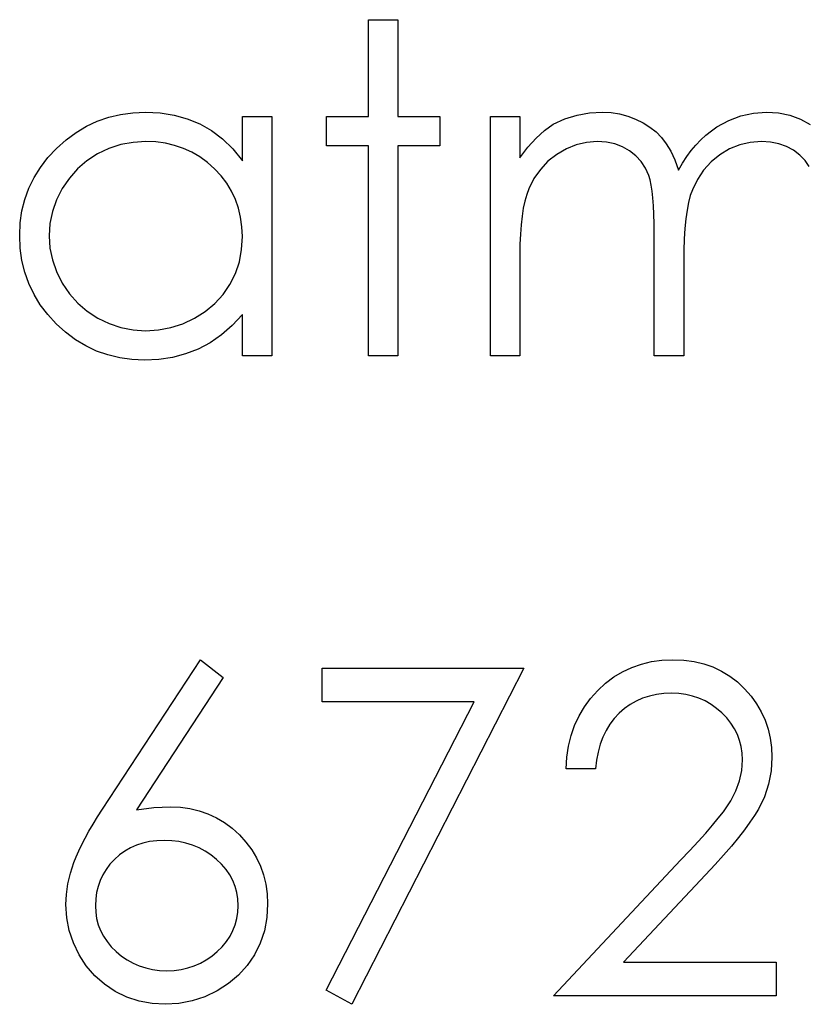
# Model space of a CAD drawing. Header units: inches. Extents: x 7.3 to 43.3, y -43.5 to -20.4.
# Tile 86 of 136: x 36.909 to 37.239, y -40.508 to -40.094. Entities that reach past the tile are written whole.
import ezdxf

# ---------------------------------------------------------------- set-up
doc = ezdxf.new("R2010")
doc.units = ezdxf.units.IN
doc.header["$LTSCALE"] = 0.5
doc.header["$MEASUREMENT"] = 0

msp = doc.modelspace()

# ---------------------------------------------------------------- linework, layer by layer
at = {"color": 7, "linetype": 'Continuous'}
for p, q in [((37.05535, -40.09398), (37.06771, -40.09398)), ((37.05535, -40.13462), (37.05535, -40.09398)), ((37.06771, -40.09398), (37.06771, -40.09398)), ((37.06771, -40.09398), (37.06771, -40.13462)), ((36.94612, -40.13497), (36.95109, -40.13379)), ((36.95109, -40.13379), (36.95625, -40.1331)), ((36.95625, -40.1331), (36.96161, -40.13285)), ((36.96161, -40.13285), (36.96161, -40.13285)), ((36.96161, -40.13285), (36.96776, -40.13315)), ((36.96776, -40.13315), (36.97361, -40.13406)), ((36.97361, -40.13406), (36.97916, -40.13561)), ((37.00235, -40.15325), (37.00235, -40.13462)), ((37.00235, -40.13462), (37.00235, -40.13462)), ((37.00235, -40.13462), (37.01471, -40.13462)), ((37.01471, -40.13462), (37.01471, -40.23531)), ((37.03768, -40.14698), (37.03768, -40.13462)), ((37.03768, -40.13462), (37.03768, -40.13462)), ((37.03768, -40.13462), (37.05535, -40.13462)), ((37.05535, -40.13462), (37.05535, -40.13462)), ((37.06771, -40.13462), (37.06771, -40.13462)), ((37.06771, -40.13462), (37.08538, -40.13462)), ((37.08538, -40.13462), (37.08538, -40.13462)), ((37.08538, -40.13462), (37.08538, -40.14698)), ((37.10658, -40.13462), (37.11894, -40.13462)), ((37.10658, -40.23531), (37.10658, -40.13462)), ((37.11894, -40.13462), (37.11894, -40.13462)), ((37.11894, -40.13462), (37.11894, -40.15212)), ((37.13791, -40.13572), (37.14304, -40.13412)), ((37.14304, -40.13412), (37.14829, -40.13318)), ((37.14829, -40.13318), (37.15367, -40.13285)), ((37.15367, -40.13285), (37.15367, -40.13285)), ((37.15367, -40.13285), (37.15731, -40.13304)), ((37.15731, -40.13304), (37.16085, -40.13357)), ((37.16085, -40.13357), (37.1643, -40.13448)), ((37.1643, -40.13448), (37.16764, -40.13575)), ((37.20675, -40.13635), (37.21188, -40.13439)), ((37.21188, -40.13439), (37.21716, -40.13324)), ((37.21716, -40.13324), (37.22265, -40.13285)), ((37.22265, -40.13285), (37.22265, -40.13285)), ((37.22265, -40.13285), (37.2277, -40.13318)), ((37.2277, -40.13318), (37.23245, -40.13415)), ((37.23245, -40.13415), (37.23689, -40.1358)), ((36.9324, -40.14141), (36.93676, -40.13878)), ((36.93676, -40.13878), (36.94135, -40.13666)), ((36.94135, -40.13666), (36.94612, -40.13497)), ((36.97916, -40.13561), (36.98441, -40.13773)), ((36.98441, -40.13773), (36.98935, -40.14052)), ((37.12935, -40.14052), (37.13291, -40.13796)), ((37.13291, -40.13796), (37.13791, -40.13572)), ((37.13291, -40.13796), (37.13291, -40.13796)), ((37.16764, -40.13575), (37.17081, -40.13732)), ((37.17081, -40.13732), (37.17365, -40.13911)), ((37.19946, -40.14069), (37.20184, -40.13906)), ((37.20184, -40.13906), (37.20675, -40.13635)), ((37.23689, -40.1358), (37.24103, -40.13809)), ((36.92821, -40.1445), (36.9324, -40.14141)), ((36.98935, -40.14052), (36.99401, -40.14406)), ((37.12585, -40.14372), (37.12935, -40.14052)), ((37.17365, -40.13911), (37.17622, -40.14116)), ((37.17622, -40.14116), (37.17846, -40.14345)), ((37.19505, -40.1445), (37.1972, -40.14251)), ((37.1972, -40.14251), (37.19946, -40.14069)), ((36.92423, -40.14806), (36.92821, -40.1445)), ((36.95117, -40.14651), (36.9462, -40.14814)), ((36.95636, -40.14555), (36.95117, -40.14651)), ((36.96177, -40.14522), (36.95636, -40.14555)), ((36.96597, -40.14538), (36.96177, -40.14522)), ((36.97, -40.14593), (36.96597, -40.14538)), ((36.97386, -40.14682), (36.97, -40.14593)), ((36.97756, -40.14809), (36.97386, -40.14682)), ((36.99401, -40.14406), (36.99832, -40.14828)), ((37.05535, -40.14698), (37.03768, -40.14698)), ((37.03768, -40.14698), (37.03768, -40.14698)), ((37.05535, -40.23531), (37.05535, -40.14698)), ((37.05535, -40.14698), (37.05535, -40.14698)), ((37.08538, -40.14698), (37.06771, -40.14698)), ((37.06771, -40.14698), (37.06771, -40.14698)), ((37.06771, -40.14698), (37.06771, -40.23531)), ((37.08538, -40.14698), (37.08538, -40.14698)), ((37.12237, -40.14759), (37.12585, -40.14372)), ((37.14271, -40.14657), (37.13851, -40.14825)), ((37.14704, -40.14555), (37.14271, -40.14657)), ((37.15152, -40.14522), (37.14704, -40.14555)), ((37.15533, -40.14546), (37.15152, -40.14522)), ((37.15152, -40.14522), (37.15152, -40.14522)), ((37.15886, -40.14618), (37.15533, -40.14546)), ((37.16214, -40.14742), (37.15886, -40.14618)), ((37.17846, -40.14345), (37.18047, -40.1461)), ((37.18047, -40.1461), (37.18238, -40.14927)), ((37.19102, -40.14902), (37.19298, -40.14668)), ((37.19298, -40.14668), (37.19505, -40.1445)), ((37.21139, -40.1466), (37.20711, -40.14831)), ((37.21583, -40.14555), (37.21139, -40.1466)), ((37.2205, -40.14522), (37.21583, -40.14555)), ((37.22431, -40.14544), (37.2205, -40.14522)), ((37.2205, -40.14522), (37.2205, -40.14522)), ((37.22781, -40.14613), (37.22431, -40.14544)), ((37.23107, -40.14729), (37.22781, -40.14613)), ((37.23402, -40.14889), (37.23107, -40.14729)), ((36.92059, -40.15195), (36.92423, -40.14806)), ((36.94143, -40.1504), (36.93701, -40.15325)), ((36.9462, -40.14814), (36.94143, -40.1504)), ((36.98107, -40.14969), (36.97756, -40.14809)), ((36.98443, -40.15165), (36.98107, -40.14969)), ((36.99832, -40.14828), (37.00235, -40.15325)), ((37.11894, -40.15212), (37.12237, -40.14759)), ((37.13448, -40.1506), (37.13079, -40.15352)), ((37.13851, -40.14825), (37.13448, -40.1506)), ((37.16512, -40.14913), (37.16214, -40.14742)), ((37.16777, -40.15123), (37.16512, -40.14913)), ((37.17001, -40.15366), (37.16777, -40.15123)), ((37.18238, -40.14927), (37.18412, -40.15294)), ((37.18914, -40.15156), (37.19102, -40.14902)), ((37.20305, -40.15074), (37.19935, -40.15372)), ((37.20711, -40.14831), (37.20305, -40.15074)), ((37.23664, -40.15087), (37.23402, -40.14889)), ((37.23885, -40.15314), (37.23664, -40.15087)), ((36.91744, -40.15606), (36.92059, -40.15195)), ((36.93701, -40.15325), (36.93306, -40.15664)), ((36.98761, -40.15399), (36.98443, -40.15165)), ((36.99062, -40.15667), (36.98761, -40.15399)), ((37.00235, -40.15325), (37.00235, -40.15325)), ((37.11894, -40.15212), (37.11894, -40.15212)), ((37.13079, -40.15352), (37.12758, -40.15692)), ((37.1718, -40.15642), (37.17001, -40.15366)), ((37.18412, -40.15294), (37.18572, -40.15717)), ((37.18572, -40.15717), (37.18737, -40.15427)), ((37.18737, -40.15427), (37.18914, -40.15156)), ((37.19935, -40.15372), (37.19621, -40.15717)), ((37.24065, -40.15573), (37.23885, -40.15314)), ((36.91479, -40.16034), (36.91744, -40.15606)), ((36.93306, -40.15664), (36.92959, -40.16053)), ((36.99338, -40.15962), (36.99062, -40.15667)), ((36.99575, -40.16274), (36.99338, -40.15962)), ((37.12758, -40.15692), (37.12491, -40.16076)), ((37.17316, -40.15951), (37.1718, -40.15642)), ((37.17371, -40.16131), (37.17316, -40.15951)), ((37.18572, -40.15717), (37.18572, -40.15717)), ((37.19621, -40.15717), (37.19358, -40.16109)), ((36.91261, -40.16481), (36.91479, -40.16034)), ((36.92959, -40.16053), (36.92658, -40.16498)), ((36.99777, -40.16606), (36.99575, -40.16274)), ((37.12491, -40.16076), (37.12275, -40.16509)), ((37.17418, -40.16349), (37.17371, -40.16131)), ((37.17456, -40.166), (37.17418, -40.16349)), ((37.19358, -40.16109), (37.19149, -40.16545)), ((36.9109, -40.16951), (36.91261, -40.16481)), ((36.92658, -40.16498), (36.92418, -40.16973)), ((36.99942, -40.16953), (36.99777, -40.16606)), ((37.12187, -40.16752), (37.1211, -40.17022)), ((37.12275, -40.16509), (37.12187, -40.16752)), ((37.1749, -40.1689), (37.17456, -40.166)), ((37.19063, -40.16793), (37.18988, -40.1708)), ((37.19149, -40.16545), (37.19063, -40.16793)), ((36.90968, -40.17436), (36.9109, -40.16951)), ((36.92418, -40.16973), (36.92246, -40.17464)), ((37.00069, -40.17318), (36.99942, -40.16953)), ((37.1211, -40.17022), (37.12043, -40.17326)), ((37.17514, -40.17216), (37.1749, -40.1689)), ((37.17534, -40.17577), (37.17514, -40.17216)), ((37.18988, -40.1708), (37.18928, -40.17406)), ((36.90897, -40.17944), (36.90968, -40.17436)), ((36.92246, -40.17464), (36.92142, -40.17966)), ((37.0016, -40.17701), (37.00069, -40.17318)), ((37.12043, -40.17326), (37.11991, -40.1766)), ((37.17545, -40.17977), (37.17534, -40.17577)), ((37.18928, -40.17406), (37.18875, -40.1777)), ((36.90872, -40.18469), (36.90897, -40.17944)), ((36.92142, -40.17966), (36.92108, -40.18483)), ((37.00216, -40.18102), (37.0016, -40.17701)), ((37.11947, -40.18022), (37.11919, -40.18416)), ((37.11991, -40.1766), (37.11947, -40.18022)), ((37.17548, -40.18411), (37.17545, -40.17977)), ((37.18875, -40.1777), (37.18837, -40.18173)), ((37.00235, -40.18518), (37.00216, -40.18102)), ((37.11919, -40.18416), (37.119, -40.18839)), ((37.17548, -40.23531), (37.17548, -40.18411)), ((37.17548, -40.18411), (37.17548, -40.18411)), ((37.18837, -40.18173), (37.18806, -40.18615)), ((36.90897, -40.19004), (36.90872, -40.18469)), ((36.90872, -40.18469), (36.90872, -40.18469)), ((36.92108, -40.18483), (36.92108, -40.18483)), ((36.92108, -40.18483), (36.92144, -40.18996)), ((37.00202, -40.19065), (37.00235, -40.18518)), ((37.00235, -40.18518), (37.00235, -40.18518)), ((37.119, -40.18839), (37.11894, -40.19294)), ((37.18806, -40.18615), (37.1879, -40.19095)), ((36.90968, -40.1952), (36.90897, -40.19004)), ((36.92144, -40.18996), (36.92246, -40.19498)), ((37.00105, -40.19581), (37.00202, -40.19065)), ((37.1879, -40.19095), (37.18784, -40.19614)), ((36.91087, -40.20015), (36.90968, -40.1952)), ((36.92246, -40.19498), (36.9242, -40.1999)), ((36.99939, -40.20073), (37.00105, -40.19581)), ((37.11894, -40.19294), (37.11894, -40.19294)), ((37.11894, -40.19294), (37.11894, -40.23531)), ((37.18784, -40.19614), (37.18784, -40.19614)), ((37.18784, -40.19614), (37.18784, -40.23531)), ((36.91256, -40.20489), (36.91087, -40.20015)), ((36.9242, -40.1999), (36.92663, -40.2047)), ((36.9971, -40.20533), (36.99939, -40.20073)), ((36.91474, -40.20945), (36.91256, -40.20489)), ((36.92663, -40.2047), (36.92967, -40.20917)), ((36.91736, -40.21378), (36.91474, -40.20945)), ((36.92967, -40.20917), (36.93315, -40.21312)), ((36.99421, -40.20956), (36.9971, -40.20533)), ((36.93315, -40.21312), (36.93712, -40.21654)), ((36.98675, -40.21665), (36.99078, -40.21334)), ((36.99078, -40.21334), (36.99421, -40.20956)), ((36.92048, -40.21789), (36.91736, -40.21378)), ((36.93712, -40.21654), (36.94157, -40.21944)), ((36.9822, -40.2195), (36.98675, -40.21665)), ((36.92409, -40.22181), (36.92048, -40.21789)), ((36.92804, -40.2254), (36.92409, -40.22181)), ((36.94157, -40.21944), (36.94634, -40.22176)), ((36.94634, -40.22176), (36.95128, -40.22339)), ((36.97223, -40.22342), (36.97728, -40.22179)), ((36.97728, -40.22179), (36.9822, -40.2195)), ((37.00235, -40.21789), (36.99807, -40.22253)), ((37.00235, -40.23531), (37.00235, -40.21789)), ((37.00235, -40.21789), (37.00235, -40.21789)), ((36.93218, -40.22849), (36.92804, -40.2254)), ((36.95128, -40.22339), (36.95639, -40.22438)), ((36.95639, -40.22438), (36.96166, -40.22471)), ((36.96166, -40.22471), (36.96702, -40.22438)), ((36.96166, -40.22471), (36.96166, -40.22471)), ((36.96702, -40.22438), (36.97223, -40.22342)), ((36.99807, -40.22253), (36.99357, -40.22651)), ((36.93654, -40.23112), (36.93218, -40.22849)), ((36.98877, -40.22982), (36.98374, -40.23247)), ((36.99357, -40.22651), (36.98877, -40.22982)), ((36.94107, -40.23327), (36.93654, -40.23112)), ((36.94582, -40.23493), (36.94107, -40.23327)), ((36.98374, -40.23247), (36.97847, -40.23448)), ((36.95076, -40.23611), (36.94582, -40.23493)), ((36.95589, -40.23683), (36.95076, -40.23611)), ((36.96122, -40.23708), (36.95589, -40.23683)), ((36.96721, -40.2368), (36.96122, -40.23708)), ((36.96122, -40.23708), (36.96122, -40.23708)), ((36.97298, -40.23592), (36.96721, -40.2368)), ((36.97847, -40.23448), (36.97298, -40.23592)), ((37.01471, -40.23531), (37.00235, -40.23531)), ((37.00235, -40.23531), (37.00235, -40.23531)), ((37.01471, -40.23531), (37.01471, -40.23531)), ((37.06771, -40.23531), (37.05535, -40.23531)), ((37.05535, -40.23531), (37.05535, -40.23531)), ((37.06771, -40.23531), (37.06771, -40.23531)), ((37.11894, -40.23531), (37.10658, -40.23531)), ((37.10658, -40.23531), (37.10658, -40.23531)), ((37.11894, -40.23531), (37.11894, -40.23531)), ((37.18784, -40.23531), (37.17548, -40.23531)), ((37.17548, -40.23531), (37.17548, -40.23531)), ((37.18784, -40.23531), (37.18784, -40.23531)), ((36.94355, -40.42589), (36.98468, -40.36301)), ((36.98468, -40.36301), (36.99421, -40.37049)), ((37.03591, -40.36655), (37.12071, -40.36655)), ((37.03591, -40.38068), (37.03591, -40.36655)), ((37.12071, -40.36655), (37.04828, -40.50787)), ((37.12071, -40.36655), (37.12071, -40.36655)), ((37.16217, -40.36806), (37.16601, -40.36624)), ((37.16601, -40.36624), (37.17007, -40.36483)), ((37.17007, -40.36483), (37.17429, -40.36381)), ((37.17429, -40.36381), (37.17871, -40.36321)), ((37.17871, -40.36321), (37.18332, -40.36301)), ((37.18332, -40.36301), (37.18332, -40.36301)), ((37.18332, -40.36301), (37.18784, -40.36321)), ((37.18784, -40.36321), (37.19218, -40.36379)), ((37.19218, -40.36379), (37.19626, -40.36472)), ((37.19626, -40.36472), (37.20015, -40.36605)), ((37.20015, -40.36605), (37.2038, -40.36779)), ((36.99421, -40.37049), (36.9578, -40.42617)), ((36.99421, -40.37049), (36.99421, -40.37049)), ((37.15499, -40.37289), (37.1585, -40.37027)), ((37.1585, -40.37027), (37.16217, -40.36806)), ((37.2038, -40.36779), (37.20722, -40.36989)), ((37.20722, -40.36989), (37.21045, -40.37234)), ((37.15171, -40.37593), (37.15499, -40.37289)), ((37.21045, -40.37234), (37.21343, -40.37521)), ((37.1487, -40.37927), (37.15171, -40.37593)), ((37.17341, -40.37833), (37.17059, -40.37924)), ((37.17636, -40.37767), (37.17341, -40.37833)), ((37.17945, -40.37728), (37.17636, -40.37767)), ((37.18268, -40.37715), (37.17945, -40.37728)), ((37.18577, -40.37728), (37.18268, -40.37715)), ((37.18268, -40.37715), (37.18268, -40.37715)), ((37.18873, -40.37767), (37.18577, -40.37728)), ((37.19154, -40.3783), (37.18873, -40.37767)), ((37.19427, -40.37922), (37.19154, -40.3783)), ((37.21343, -40.37521), (37.21614, -40.37833)), ((37.21614, -40.37833), (37.21845, -40.38159)), ((37.09979, -40.38068), (37.03591, -40.38068)), ((37.03591, -40.38068), (37.03591, -40.38068)), ((37.0376, -40.50199), (37.09979, -40.38068)), ((37.09979, -40.38068), (37.09979, -40.38068)), ((37.14384, -40.38664), (37.14608, -40.38283)), ((37.14608, -40.38283), (37.1487, -40.37927)), ((37.16537, -40.38184), (37.16297, -40.38355)), ((37.16791, -40.3804), (37.16537, -40.38184)), ((37.17059, -40.37924), (37.16791, -40.3804)), ((37.19687, -40.38037), (37.19427, -40.37922)), ((37.19932, -40.38178), (37.19687, -40.38037)), ((37.20167, -40.38347), (37.19932, -40.38178)), ((37.21845, -40.38159), (37.22044, -40.38498)), ((37.14199, -40.39064), (37.14384, -40.38664)), ((37.16071, -40.38551), (37.15864, -40.38769)), ((37.16297, -40.38355), (37.16071, -40.38551)), ((37.20391, -40.3854), (37.20167, -40.38347)), ((37.20595, -40.38752), (37.20391, -40.3854)), ((37.22044, -40.38498), (37.22207, -40.38849)), ((37.1405, -40.39489), (37.14199, -40.39064)), ((37.15682, -40.39009), (37.15521, -40.39271)), ((37.15864, -40.38769), (37.15682, -40.39009)), ((37.20769, -40.38973), (37.20595, -40.38752)), ((37.20918, -40.39202), (37.20769, -40.38973)), ((37.22207, -40.38849), (37.22331, -40.39216)), ((37.13943, -40.39934), (37.1405, -40.39489)), ((37.15383, -40.39553), (37.1527, -40.39857)), ((37.15521, -40.39271), (37.15383, -40.39553)), ((37.21042, -40.39445), (37.20918, -40.39202)), ((37.21136, -40.39696), (37.21042, -40.39445)), ((37.22331, -40.39216), (37.22422, -40.39597)), ((37.13871, -40.40403), (37.13943, -40.39934)), ((37.1527, -40.39857), (37.15182, -40.40182)), ((37.21202, -40.39956), (37.21136, -40.39696)), ((37.21244, -40.40226), (37.21202, -40.39956)), ((37.22422, -40.39597), (37.22475, -40.39989)), ((37.15182, -40.40182), (37.15116, -40.40527)), ((37.21257, -40.40508), (37.21244, -40.40226)), ((37.22494, -40.40398), (37.22458, -40.40972)), ((37.22475, -40.39989), (37.22494, -40.40398)), ((37.22494, -40.40398), (37.22494, -40.40398)), ((37.13838, -40.40894), (37.13871, -40.40403)), ((37.15116, -40.40527), (37.15074, -40.40894)), ((37.21227, -40.40955), (37.21257, -40.40508)), ((37.21257, -40.40508), (37.21257, -40.40508)), ((37.15074, -40.40894), (37.13838, -40.40894)), ((37.13838, -40.40894), (37.13838, -40.40894)), ((37.21136, -40.41389), (37.21227, -40.40955)), ((37.22458, -40.40972), (37.22351, -40.41527)), ((37.20981, -40.41814), (37.21136, -40.41389)), ((37.22351, -40.41527), (37.22174, -40.42062)), ((37.20766, -40.42228), (37.20981, -40.41814)), ((37.20451, -40.42691), (37.20625, -40.42446)), ((37.20625, -40.42446), (37.20766, -40.42228)), ((37.22174, -40.42062), (37.21923, -40.42581)), ((36.94148, -40.42909), (36.94355, -40.42589)), ((36.94355, -40.42589), (36.94355, -40.42589)), ((36.9578, -40.42617), (36.96508, -40.42517)), ((36.9578, -40.42617), (36.9578, -40.42617)), ((36.96508, -40.42517), (36.97207, -40.42484)), ((36.97207, -40.42484), (36.97207, -40.42484)), ((36.97207, -40.42484), (36.97626, -40.42504)), ((36.97626, -40.42504), (36.98029, -40.42559)), ((36.98029, -40.42559), (36.98416, -40.4265)), ((36.98416, -40.4265), (36.98786, -40.4278)), ((36.98786, -40.4278), (36.99139, -40.42945)), ((37.20239, -40.42962), (37.20451, -40.42691)), ((37.21763, -40.42846), (37.21569, -40.43136)), ((37.21923, -40.42581), (37.21763, -40.42846)), ((36.93781, -40.43514), (36.93955, -40.43219)), ((36.93955, -40.43219), (36.94148, -40.42909)), ((36.99139, -40.42945), (36.99479, -40.43147)), ((36.99479, -40.43147), (36.99799, -40.43387)), ((37.19712, -40.43588), (37.19993, -40.43263)), ((37.19993, -40.43263), (37.20239, -40.42962)), ((37.21569, -40.43136), (37.21343, -40.43448)), ((36.93621, -40.43801), (36.93781, -40.43514)), ((36.99799, -40.43387), (37.00105, -40.43663)), ((37.00105, -40.43663), (37.00384, -40.43967)), ((37.19394, -40.43942), (37.19712, -40.43588)), ((37.21343, -40.43448), (37.21084, -40.43779)), ((36.93353, -40.44334), (36.9348, -40.44074)), ((36.9348, -40.44074), (36.93621, -40.43801)), ((36.9578, -40.44096), (36.95526, -40.4421)), ((36.9605, -40.44011), (36.9578, -40.44096)), ((36.96334, -40.43947), (36.9605, -40.44011)), ((36.96633, -40.43911), (36.96334, -40.43947)), ((36.96947, -40.43898), (36.96633, -40.43911)), ((36.97265, -40.43911), (36.96947, -40.43898)), ((36.97568, -40.43947), (36.97265, -40.43911)), ((36.97861, -40.44011), (36.97568, -40.43947)), ((36.98143, -40.44096), (36.97861, -40.44011)), ((36.9841, -40.4421), (36.98143, -40.44096)), ((37.00384, -40.43967), (37.00627, -40.44287)), ((37.19041, -40.44323), (37.19394, -40.43942)), ((37.21084, -40.43779), (37.20788, -40.44138)), ((36.93246, -40.44585), (36.93353, -40.44334)), ((36.95065, -40.4451), (36.94855, -40.44698)), ((36.95288, -40.44348), (36.95065, -40.4451)), ((36.95526, -40.4421), (36.95288, -40.44348)), ((36.98667, -40.44348), (36.9841, -40.4421)), ((36.98913, -40.4451), (36.98667, -40.44348)), ((36.99147, -40.44698), (36.98913, -40.4451)), ((37.00627, -40.44287), (37.00831, -40.44624)), ((37.18652, -40.44731), (37.19041, -40.44323)), ((37.20462, -40.44516), (37.20101, -40.44916)), ((37.20788, -40.44138), (37.20462, -40.44516)), ((36.93006, -40.45281), (36.93152, -40.44822)), ((36.93152, -40.44822), (36.93246, -40.44585)), ((36.94667, -40.44902), (36.94504, -40.4512)), ((36.94855, -40.44698), (36.94667, -40.44902)), ((36.9936, -40.44902), (36.99147, -40.44698)), ((36.99545, -40.4512), (36.9936, -40.44902)), ((37.00831, -40.44624), (37.00997, -40.44977)), ((37.13308, -40.50434), (37.18652, -40.44731)), ((37.18652, -40.44731), (37.18652, -40.44731)), ((37.20101, -40.44916), (37.19706, -40.45341)), ((36.92901, -40.45728), (36.93006, -40.45281)), ((36.94366, -40.45347), (36.94253, -40.45584)), ((36.94504, -40.4512), (36.94366, -40.45347)), ((36.99702, -40.45347), (36.99545, -40.4512)), ((36.99832, -40.45584), (36.99702, -40.45347)), ((37.00997, -40.44977), (37.01126, -40.4535)), ((37.01126, -40.4535), (37.0122, -40.45739)), ((37.19706, -40.45341), (37.16258, -40.49021)), ((37.19706, -40.45341), (37.19706, -40.45341)), ((36.92837, -40.46167), (36.92901, -40.45728)), ((36.94253, -40.45584), (36.94165, -40.45833)), ((36.99931, -40.45833), (36.99832, -40.45584)), ((37.0122, -40.45739), (37.01275, -40.46145)), ((36.92815, -40.46592), (36.92837, -40.46167)), ((36.94101, -40.46092), (36.94066, -40.4636)), ((36.94165, -40.45833), (36.94101, -40.46092)), ((37, -40.46092), (36.99931, -40.45833)), ((37.00044, -40.4636), (37, -40.46092)), ((37.01275, -40.46145), (37.01295, -40.46567)), ((36.92851, -40.47147), (36.92815, -40.46592)), ((36.92815, -40.46592), (36.92815, -40.46592)), ((36.94066, -40.4636), (36.94052, -40.46641)), ((37.00058, -40.46641), (37.00044, -40.4636)), ((37.01295, -40.46567), (37.01262, -40.47144)), ((37.01295, -40.46567), (37.01295, -40.46567)), ((36.94052, -40.46641), (36.94052, -40.46641)), ((36.94052, -40.46641), (36.94066, -40.4692)), ((36.94066, -40.4692), (36.94107, -40.47185)), ((37.00003, -40.47185), (37.00044, -40.4692)), ((37.00044, -40.4692), (37.00058, -40.46641)), ((37.00058, -40.46641), (37.00058, -40.46641)), ((36.92953, -40.47685), (36.92851, -40.47147)), ((36.94107, -40.47185), (36.94176, -40.47445)), ((36.99934, -40.47445), (37.00003, -40.47185)), ((37.01262, -40.47144), (37.01157, -40.47693)), ((36.93127, -40.48204), (36.92953, -40.47685)), ((36.94176, -40.47445), (36.94273, -40.4769)), ((36.94273, -40.4769), (36.94394, -40.47928)), ((36.99713, -40.47928), (36.99837, -40.4769)), ((36.99837, -40.4769), (36.99934, -40.47445)), ((37.01157, -40.47693), (37.00986, -40.48212)), ((36.93367, -40.48709), (36.93127, -40.48204)), ((36.94394, -40.47928), (36.94546, -40.48151)), ((36.94546, -40.48151), (36.94722, -40.48369)), ((36.99385, -40.48369), (36.99564, -40.48151)), ((36.99564, -40.48151), (36.99713, -40.47928)), ((37.00986, -40.48212), (37.00743, -40.48706)), ((36.94722, -40.48369), (36.94929, -40.48574)), ((36.94929, -40.48574), (36.95156, -40.48761)), ((36.98951, -40.48761), (36.99178, -40.48574)), ((36.99178, -40.48574), (36.99385, -40.48369)), ((36.93668, -40.49175), (36.93367, -40.48709)), ((36.95156, -40.48761), (36.95393, -40.48924)), ((36.95393, -40.48924), (36.95642, -40.49062)), ((36.95642, -40.49062), (36.95901, -40.49173)), ((36.98209, -40.49173), (36.98468, -40.49062)), ((36.98468, -40.49062), (36.98717, -40.48924)), ((36.98717, -40.48924), (36.98951, -40.48761)), ((37.00743, -40.48706), (37.00439, -40.49159)), ((37.16258, -40.49021), (37.16258, -40.49021)), ((37.16258, -40.49021), (37.22671, -40.49021)), ((37.22671, -40.49021), (37.22671, -40.49021)), ((37.22671, -40.49021), (37.22671, -40.50434)), ((36.94024, -40.49587), (36.93668, -40.49175)), ((36.95901, -40.49173), (36.96172, -40.49261)), ((36.96172, -40.49261), (36.96456, -40.49324)), ((36.96456, -40.49324), (36.96749, -40.4936)), ((36.96749, -40.4936), (36.97055, -40.49374)), ((36.97055, -40.49374), (36.97361, -40.4936)), ((36.97055, -40.49374), (36.97055, -40.49374)), ((36.97361, -40.4936), (36.97654, -40.49324)), ((36.97654, -40.49324), (36.97938, -40.49261)), ((36.97938, -40.49261), (36.98209, -40.49173)), ((37.00439, -40.49159), (37.00075, -40.49562)), ((36.9443, -40.49943), (36.94024, -40.49587)), ((36.99655, -40.49918), (36.99175, -40.50224)), ((37.00075, -40.49562), (36.99655, -40.49918)), ((36.94888, -40.50244), (36.9443, -40.49943)), ((36.95382, -40.50481), (36.94888, -40.50244)), ((36.99175, -40.50224), (36.98659, -40.5047)), ((37.04828, -40.50787), (37.0376, -40.50199)), ((37.0376, -40.50199), (37.0376, -40.50199)), ((36.95898, -40.50652), (36.95382, -40.50481)), ((36.96434, -40.50754), (36.95898, -40.50652)), ((36.9812, -40.50647), (36.97566, -40.50752)), ((36.98659, -40.5047), (36.9812, -40.50647)), ((37.22671, -40.50434), (37.13308, -40.50434)), ((37.13308, -40.50434), (37.13308, -40.50434)), ((37.22671, -40.50434), (37.22671, -40.50434)), ((36.96989, -40.50787), (36.96434, -40.50754)), ((36.97566, -40.50752), (36.96989, -40.50787)), ((36.96989, -40.50787), (36.96989, -40.50787)), ((37.04828, -40.50787), (37.04828, -40.50787))]:
    msp.add_line(p, q, dxfattribs=at)

doc.saveas('drawing.dxf')
